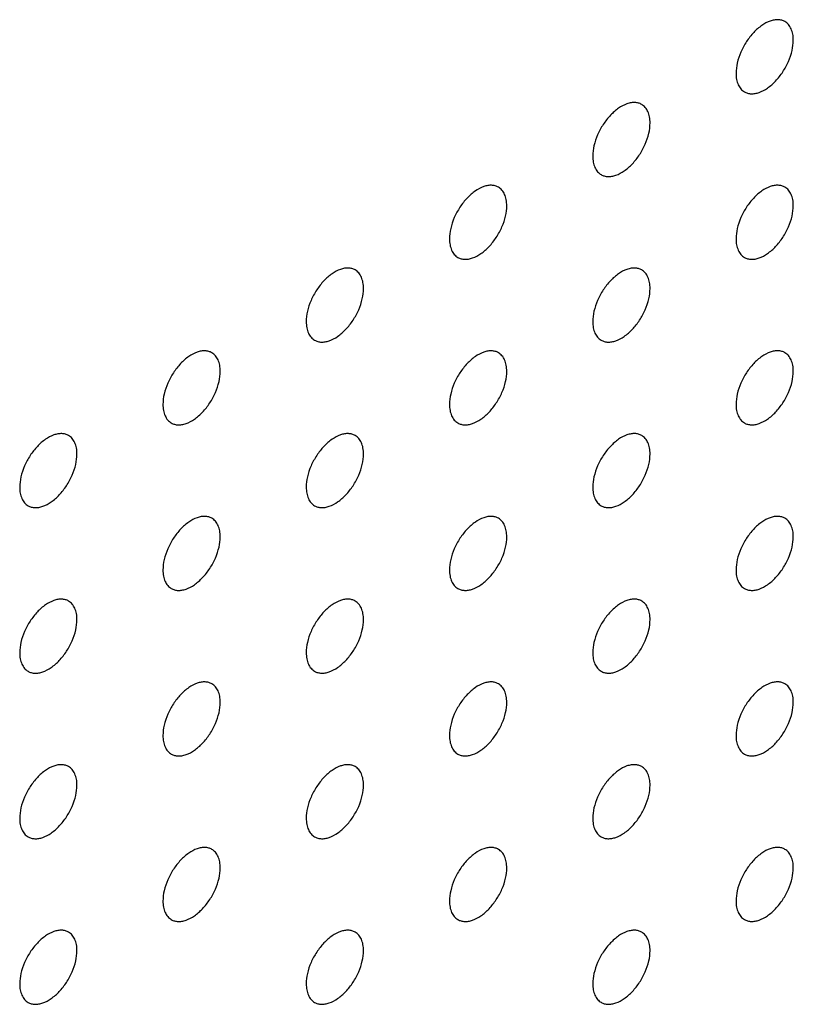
# Model space of a CAD drawing. Header units: inches. Extents: x 0 to 34, y 0 to 22.
# Tile 158 of 176: x 28.87 to 29.252, y 11.25 to 11.736. Entities that reach past the tile are written whole.
import ezdxf

# ---------------------------------------------------------------- set-up
doc = ezdxf.new("R2010")
doc.units = ezdxf.units.IN
doc.header["$LTSCALE"] = 1.87
doc.header["$MEASUREMENT"] = 0
doc.layers.add('02___PRT_ALL_AXES', color=7, linetype='CONTINUOUS')

msp = doc.modelspace()

# ---------------------------------------------------------------- linework, layer by layer
at = {"layer": '02___PRT_ALL_AXES', "color": 7, "linetype": 'CONTINUOUS'}
for points, knots in [([(29.24796, 11.73465), (29.24746, 11.73493), (29.24638, 11.73538), (29.24458, 11.73565), (29.24266, 11.7355), (29.23986, 11.73476), (29.23628, 11.7328), (29.23233, 11.7293), (29.22883, 11.72483), (29.22607, 11.71974), (29.2243, 11.71446), (29.22381, 11.71087), (29.22381, 11.70916)], [0, 0, 0, 0, 0.042842, 0.087441, 0.135298, 0.187275, 0.304489, 0.438213, 0.582466, 0.729664, 0.871609, 1, 1, 1, 1]), ([(29.2521, 11.72549), (29.2521, 11.7265), (29.25194, 11.72842), (29.25116, 11.73107), (29.24986, 11.73323), (29.24862, 11.73427), (29.24796, 11.73465)], [0, 0, 0, 0, 0.288094, 0.548173, 0.782164, 1, 1, 1, 1]), ([(29.22796, 11.70001), (29.22845, 11.69972), (29.22954, 11.69927), (29.23133, 11.69901), (29.23326, 11.69916), (29.23606, 11.6999), (29.23964, 11.70185), (29.24359, 11.70535), (29.24708, 11.70983), (29.24984, 11.71491), (29.25161, 11.7202), (29.2521, 11.72379), (29.2521, 11.72549)], [0, 0, 0, 0, 0.042842, 0.087441, 0.135298, 0.187275, 0.304489, 0.438213, 0.582466, 0.729664, 0.871609, 1, 1, 1, 1]), ([(29.22381, 11.70916), (29.22381, 11.70816), (29.22397, 11.70623), (29.22475, 11.70359), (29.22606, 11.70143), (29.2273, 11.70039), (29.22796, 11.70001)], [0, 0, 0, 0, 0.288094, 0.548173, 0.782164, 1, 1, 1, 1]), ([(29.17725, 11.69382), (29.17675, 11.6941), (29.17567, 11.69456), (29.17387, 11.69482), (29.17195, 11.69467), (29.16915, 11.69393), (29.16557, 11.69198), (29.16162, 11.68847), (29.15812, 11.684), (29.15536, 11.67892), (29.15359, 11.67363), (29.1531, 11.67004), (29.1531, 11.66834)], [0, 0, 0, 0, 0.042842, 0.087441, 0.135298, 0.187275, 0.304489, 0.438213, 0.582466, 0.729664, 0.871609, 1, 1, 1, 1]), ([(29.18139, 11.68467), (29.18139, 11.68567), (29.18123, 11.6876), (29.18045, 11.69024), (29.17915, 11.6924), (29.17791, 11.69344), (29.17725, 11.69382)], [0, 0, 0, 0, 0.288094, 0.548173, 0.782164, 1, 1, 1, 1]), ([(29.15725, 11.65918), (29.15774, 11.6589), (29.15882, 11.65844), (29.16062, 11.65818), (29.16255, 11.65833), (29.16534, 11.65907), (29.16892, 11.66102), (29.17288, 11.66453), (29.17637, 11.669), (29.17913, 11.67408), (29.1809, 11.67937), (29.18139, 11.68296), (29.18139, 11.68467)], [0, 0, 0, 0, 0.042842, 0.087441, 0.135298, 0.187275, 0.304489, 0.438213, 0.582466, 0.729664, 0.871609, 1, 1, 1, 1]), ([(29.1531, 11.66834), (29.1531, 11.66733), (29.15326, 11.6654), (29.15404, 11.66276), (29.15535, 11.6606), (29.15659, 11.65956), (29.15725, 11.65918)], [0, 0, 0, 0, 0.288094, 0.548173, 0.782164, 1, 1, 1, 1]), ([(29.10654, 11.65299), (29.10604, 11.65328), (29.10496, 11.65373), (29.10316, 11.65399), (29.10124, 11.65385), (29.09844, 11.6531), (29.09486, 11.65115), (29.09091, 11.64765), (29.08741, 11.64318), (29.08465, 11.63809), (29.08288, 11.63281), (29.08239, 11.62921), (29.08239, 11.62751)], [0, 0, 0, 0, 0.042842, 0.087441, 0.135298, 0.187275, 0.304489, 0.438213, 0.582466, 0.729664, 0.871609, 1, 1, 1, 1]), ([(29.11068, 11.64384), (29.11068, 11.64485), (29.11052, 11.64677), (29.10974, 11.64942), (29.10844, 11.65158), (29.1072, 11.65261), (29.10654, 11.65299)], [0, 0, 0, 0, 0.288094, 0.548173, 0.782164, 1, 1, 1, 1]), ([(29.24796, 11.653), (29.24746, 11.65329), (29.24638, 11.65374), (29.24458, 11.654), (29.24266, 11.65385), (29.23986, 11.65311), (29.23628, 11.65116), (29.23233, 11.64765), (29.22883, 11.64318), (29.22607, 11.6381), (29.2243, 11.63281), (29.22381, 11.62922), (29.22381, 11.62752)], [0, 0, 0, 0, 0.042842, 0.087441, 0.135298, 0.187275, 0.304489, 0.438213, 0.582466, 0.729664, 0.871609, 1, 1, 1, 1]), ([(29.2521, 11.64385), (29.2521, 11.64485), (29.25194, 11.64678), (29.25116, 11.64942), (29.24986, 11.65158), (29.24862, 11.65262), (29.24796, 11.653)], [0, 0, 0, 0, 0.288094, 0.548173, 0.782164, 1, 1, 1, 1]), ([(29.08654, 11.61835), (29.08703, 11.61807), (29.08811, 11.61762), (29.08991, 11.61735), (29.09183, 11.6175), (29.09463, 11.61824), (29.09821, 11.6202), (29.10217, 11.6237), (29.10566, 11.62817), (29.10842, 11.63326), (29.11019, 11.63854), (29.11068, 11.64213), (29.11068, 11.64384)], [0, 0, 0, 0, 0.042842, 0.087441, 0.135298, 0.187275, 0.304489, 0.438213, 0.582466, 0.729664, 0.871609, 1, 1, 1, 1]), ([(29.22796, 11.61836), (29.22845, 11.61808), (29.22954, 11.61762), (29.23133, 11.61736), (29.23326, 11.61751), (29.23606, 11.61825), (29.23964, 11.62021), (29.24359, 11.62371), (29.24708, 11.62818), (29.24984, 11.63327), (29.25161, 11.63855), (29.2521, 11.64214), (29.2521, 11.64385)], [0, 0, 0, 0, 0.042842, 0.087441, 0.135298, 0.187275, 0.304489, 0.438213, 0.582466, 0.729664, 0.871609, 1, 1, 1, 1]), ([(29.08239, 11.62751), (29.08239, 11.6265), (29.08255, 11.62458), (29.08333, 11.62193), (29.08464, 11.61977), (29.08588, 11.61873), (29.08654, 11.61835)], [0, 0, 0, 0, 0.288094, 0.548173, 0.782164, 1, 1, 1, 1]), ([(29.22381, 11.62752), (29.22381, 11.62651), (29.22397, 11.62459), (29.22475, 11.62194), (29.22606, 11.61978), (29.2273, 11.61874), (29.22796, 11.61836)], [0, 0, 0, 0, 0.288094, 0.548173, 0.782164, 1, 1, 1, 1]), ([(29.03583, 11.61217), (29.03533, 11.61245), (29.03425, 11.6129), (29.03245, 11.61317), (29.03053, 11.61302), (29.02773, 11.61228), (29.02415, 11.61032), (29.0202, 11.60682), (29.0167, 11.60235), (29.01394, 11.59726), (29.01217, 11.59198), (29.01168, 11.58839), (29.01168, 11.58668)], [0, 0, 0, 0, 0.042842, 0.087441, 0.135298, 0.187275, 0.304489, 0.438213, 0.582466, 0.729664, 0.871609, 1, 1, 1, 1]), ([(29.03997, 11.60301), (29.03997, 11.60402), (29.03981, 11.60594), (29.03903, 11.60859), (29.03772, 11.61075), (29.03648, 11.61178), (29.03583, 11.61217)], [0, 0, 0, 0, 0.288094, 0.548173, 0.782164, 1, 1, 1, 1]), ([(29.17725, 11.61217), (29.17675, 11.61246), (29.17567, 11.61291), (29.17387, 11.61317), (29.17195, 11.61303), (29.16915, 11.61228), (29.16557, 11.61033), (29.16162, 11.60683), (29.15812, 11.60236), (29.15536, 11.59727), (29.15359, 11.59199), (29.1531, 11.58839), (29.1531, 11.58669)], [0, 0, 0, 0, 0.042842, 0.087441, 0.135298, 0.187275, 0.304489, 0.438213, 0.582466, 0.729664, 0.871609, 1, 1, 1, 1]), ([(29.18139, 11.60302), (29.18139, 11.60403), (29.18123, 11.60595), (29.18045, 11.6086), (29.17915, 11.61076), (29.17791, 11.61179), (29.17725, 11.61217)], [0, 0, 0, 0, 0.288094, 0.548173, 0.782164, 1, 1, 1, 1]), ([(29.01582, 11.57753), (29.01632, 11.57724), (29.0174, 11.57679), (29.0192, 11.57653), (29.02112, 11.57667), (29.02392, 11.57742), (29.0275, 11.57937), (29.03145, 11.58287), (29.03495, 11.58734), (29.03771, 11.59243), (29.03948, 11.59771), (29.03997, 11.60131), (29.03997, 11.60301)], [0, 0, 0, 0, 0.042842, 0.087441, 0.135298, 0.187275, 0.304489, 0.438213, 0.582466, 0.729664, 0.871609, 1, 1, 1, 1]), ([(29.15725, 11.57753), (29.15774, 11.57725), (29.15882, 11.5768), (29.16062, 11.57653), (29.16255, 11.57668), (29.16534, 11.57742), (29.16892, 11.57938), (29.17288, 11.58288), (29.17637, 11.58735), (29.17913, 11.59244), (29.1809, 11.59772), (29.18139, 11.60131), (29.18139, 11.60302)], [0, 0, 0, 0, 0.042842, 0.087441, 0.135298, 0.187275, 0.304489, 0.438213, 0.582466, 0.729664, 0.871609, 1, 1, 1, 1]), ([(29.01168, 11.58668), (29.01168, 11.58567), (29.01184, 11.58375), (29.01262, 11.5811), (29.01393, 11.57894), (29.01517, 11.57791), (29.01582, 11.57753)], [0, 0, 0, 0, 0.288094, 0.548173, 0.782164, 1, 1, 1, 1]), ([(29.1531, 11.58669), (29.1531, 11.58568), (29.15326, 11.58376), (29.15404, 11.58111), (29.15535, 11.57895), (29.15659, 11.57791), (29.15725, 11.57753)], [0, 0, 0, 0, 0.288094, 0.548173, 0.782164, 1, 1, 1, 1]), ([(28.96511, 11.57134), (28.96462, 11.57162), (28.96354, 11.57207), (28.96174, 11.57234), (28.95982, 11.57219), (28.95702, 11.57145), (28.95344, 11.56949), (28.94948, 11.56599), (28.94599, 11.56152), (28.94323, 11.55643), (28.94146, 11.55115), (28.94097, 11.54756), (28.94097, 11.54585)], [0, 0, 0, 0, 0.042842, 0.087441, 0.135298, 0.187275, 0.304489, 0.438213, 0.582466, 0.729664, 0.871609, 1, 1, 1, 1]), ([(28.96926, 11.56218), (28.96926, 11.56319), (28.9691, 11.56511), (28.96832, 11.56776), (28.96701, 11.56992), (28.96577, 11.57096), (28.96511, 11.57134)], [0, 0, 0, 0, 0.288094, 0.548173, 0.782164, 1, 1, 1, 1]), ([(29.10654, 11.57135), (29.10604, 11.57163), (29.10496, 11.57208), (29.10316, 11.57235), (29.10124, 11.5722), (29.09844, 11.57146), (29.09486, 11.5695), (29.09091, 11.566), (29.08741, 11.56153), (29.08465, 11.55644), (29.08288, 11.55116), (29.08239, 11.54757), (29.08239, 11.54586)], [0, 0, 0, 0, 0.042842, 0.087441, 0.135298, 0.187275, 0.304489, 0.438213, 0.582466, 0.729664, 0.871609, 1, 1, 1, 1]), ([(29.11068, 11.56219), (29.11068, 11.5632), (29.11052, 11.56512), (29.10974, 11.56777), (29.10844, 11.56993), (29.1072, 11.57097), (29.10654, 11.57135)], [0, 0, 0, 0, 0.288094, 0.548173, 0.782164, 1, 1, 1, 1]), ([(29.24796, 11.57135), (29.24746, 11.57164), (29.24638, 11.57209), (29.24458, 11.57235), (29.24266, 11.57221), (29.23986, 11.57147), (29.23628, 11.56951), (29.23233, 11.56601), (29.22883, 11.56154), (29.22607, 11.55645), (29.2243, 11.55117), (29.22381, 11.54757), (29.22381, 11.54587)], [0, 0, 0, 0, 0.042842, 0.087441, 0.135298, 0.187275, 0.304489, 0.438213, 0.582466, 0.729664, 0.871609, 1, 1, 1, 1]), ([(29.2521, 11.5622), (29.2521, 11.56321), (29.25194, 11.56513), (29.25116, 11.56778), (29.24986, 11.56994), (29.24862, 11.57097), (29.24796, 11.57135)], [0, 0, 0, 0, 0.288094, 0.548173, 0.782164, 1, 1, 1, 1]), ([(28.94511, 11.5367), (28.94561, 11.53641), (28.94669, 11.53596), (28.94849, 11.5357), (28.95041, 11.53585), (28.95321, 11.53659), (28.95679, 11.53854), (28.96074, 11.54205), (28.96424, 11.54652), (28.967, 11.5516), (28.96877, 11.55689), (28.96926, 11.56048), (28.96926, 11.56218)], [0, 0, 0, 0, 0.042842, 0.087441, 0.135298, 0.187275, 0.304489, 0.438213, 0.582466, 0.729664, 0.871609, 1, 1, 1, 1]), ([(29.08654, 11.53671), (29.08703, 11.53642), (29.08811, 11.53597), (29.08991, 11.53571), (29.09183, 11.53585), (29.09463, 11.5366), (29.09821, 11.53855), (29.10217, 11.54205), (29.10566, 11.54652), (29.10842, 11.55161), (29.11019, 11.55689), (29.11068, 11.56049), (29.11068, 11.56219)], [0, 0, 0, 0, 0.042842, 0.087441, 0.135298, 0.187275, 0.304489, 0.438213, 0.582466, 0.729664, 0.871609, 1, 1, 1, 1]), ([(29.22796, 11.53671), (29.22845, 11.53643), (29.22954, 11.53598), (29.23133, 11.53571), (29.23326, 11.53586), (29.23606, 11.5366), (29.23964, 11.53856), (29.24359, 11.54206), (29.24708, 11.54653), (29.24984, 11.55162), (29.25161, 11.5569), (29.2521, 11.56049), (29.2521, 11.5622)], [0, 0, 0, 0, 0.042842, 0.087441, 0.135298, 0.187275, 0.304489, 0.438213, 0.582466, 0.729664, 0.871609, 1, 1, 1, 1]), ([(28.94097, 11.54585), (28.94097, 11.54485), (28.94113, 11.54292), (28.94191, 11.54028), (28.94321, 11.53812), (28.94445, 11.53708), (28.94511, 11.5367)], [0, 0, 0, 0, 0.288094, 0.548173, 0.782164, 1, 1, 1, 1]), ([(29.08239, 11.54586), (29.08239, 11.54485), (29.08255, 11.54293), (29.08333, 11.54028), (29.08464, 11.53812), (29.08588, 11.53709), (29.08654, 11.53671)], [0, 0, 0, 0, 0.288094, 0.548173, 0.782164, 1, 1, 1, 1]), ([(29.22381, 11.54587), (29.22381, 11.54486), (29.22397, 11.54294), (29.22475, 11.54029), (29.22606, 11.53813), (29.2273, 11.5371), (29.22796, 11.53671)], [0, 0, 0, 0, 0.288094, 0.548173, 0.782164, 1, 1, 1, 1]), ([(28.8944, 11.53051), (28.89391, 11.53079), (28.89283, 11.53125), (28.89103, 11.53151), (28.8891, 11.53136), (28.88631, 11.53062), (28.88273, 11.52867), (28.87877, 11.52516), (28.87528, 11.52069), (28.87252, 11.51561), (28.87075, 11.51032), (28.87026, 11.50673), (28.87026, 11.50503)], [0, 0, 0, 0, 0.042842, 0.087441, 0.135298, 0.187275, 0.304489, 0.438213, 0.582466, 0.729664, 0.871609, 1, 1, 1, 1]), ([(28.89855, 11.52136), (28.89855, 11.52236), (28.89839, 11.52429), (28.89761, 11.52693), (28.8963, 11.52909), (28.89506, 11.53013), (28.8944, 11.53051)], [0, 0, 0, 0, 0.288094, 0.548173, 0.782164, 1, 1, 1, 1]), ([(29.03583, 11.53052), (29.03533, 11.5308), (29.03425, 11.53126), (29.03245, 11.53152), (29.03053, 11.53137), (29.02773, 11.53063), (29.02415, 11.52867), (29.0202, 11.52517), (29.0167, 11.5207), (29.01394, 11.51561), (29.01217, 11.51033), (29.01168, 11.50674), (29.01168, 11.50503)], [0, 0, 0, 0, 0.042842, 0.087441, 0.135298, 0.187275, 0.304489, 0.438213, 0.582466, 0.729664, 0.871609, 1, 1, 1, 1]), ([(29.03997, 11.52136), (29.03997, 11.52237), (29.03981, 11.52429), (29.03903, 11.52694), (29.03772, 11.5291), (29.03648, 11.53014), (29.03583, 11.53052)], [0, 0, 0, 0, 0.288094, 0.548173, 0.782164, 1, 1, 1, 1]), ([(29.17725, 11.53053), (29.17675, 11.53081), (29.17567, 11.53126), (29.17387, 11.53153), (29.17195, 11.53138), (29.16915, 11.53064), (29.16557, 11.52868), (29.16162, 11.52518), (29.15812, 11.52071), (29.15536, 11.51562), (29.15359, 11.51034), (29.1531, 11.50675), (29.1531, 11.50504)], [0, 0, 0, 0, 0.042842, 0.087441, 0.135298, 0.187275, 0.304489, 0.438213, 0.582466, 0.729664, 0.871609, 1, 1, 1, 1]), ([(29.18139, 11.52137), (29.18139, 11.52238), (29.18123, 11.5243), (29.18045, 11.52695), (29.17915, 11.52911), (29.17791, 11.53015), (29.17725, 11.53053)], [0, 0, 0, 0, 0.288094, 0.548173, 0.782164, 1, 1, 1, 1]), ([(28.8744, 11.49587), (28.8749, 11.49559), (28.87598, 11.49513), (28.87778, 11.49487), (28.8797, 11.49502), (28.8825, 11.49576), (28.88608, 11.49771), (28.89003, 11.50122), (28.89353, 11.50569), (28.89629, 11.51077), (28.89806, 11.51606), (28.89855, 11.51965), (28.89855, 11.52136)], [0, 0, 0, 0, 0.042842, 0.087441, 0.135298, 0.187275, 0.304489, 0.438213, 0.582466, 0.729664, 0.871609, 1, 1, 1, 1]), ([(29.01582, 11.49588), (29.01632, 11.49559), (29.0174, 11.49514), (29.0192, 11.49488), (29.02112, 11.49503), (29.02392, 11.49577), (29.0275, 11.49772), (29.03145, 11.50123), (29.03495, 11.5057), (29.03771, 11.51078), (29.03948, 11.51607), (29.03997, 11.51966), (29.03997, 11.52136)], [0, 0, 0, 0, 0.042842, 0.087441, 0.135298, 0.187275, 0.304489, 0.438213, 0.582466, 0.729664, 0.871609, 1, 1, 1, 1]), ([(29.15725, 11.49589), (29.15774, 11.4956), (29.15882, 11.49515), (29.16062, 11.49489), (29.16255, 11.49503), (29.16534, 11.49578), (29.16892, 11.49773), (29.17288, 11.50123), (29.17637, 11.5057), (29.17913, 11.51079), (29.1809, 11.51607), (29.18139, 11.51967), (29.18139, 11.52137)], [0, 0, 0, 0, 0.042842, 0.087441, 0.135298, 0.187275, 0.304489, 0.438213, 0.582466, 0.729664, 0.871609, 1, 1, 1, 1]), ([(28.87026, 11.50503), (28.87026, 11.50402), (28.87042, 11.5021), (28.8712, 11.49945), (28.8725, 11.49729), (28.87374, 11.49625), (28.8744, 11.49587)], [0, 0, 0, 0, 0.288094, 0.548173, 0.782164, 1, 1, 1, 1]), ([(29.01168, 11.50503), (29.01168, 11.50403), (29.01184, 11.5021), (29.01262, 11.49946), (29.01393, 11.4973), (29.01517, 11.49626), (29.01582, 11.49588)], [0, 0, 0, 0, 0.288094, 0.548173, 0.782164, 1, 1, 1, 1]), ([(29.1531, 11.50504), (29.1531, 11.50403), (29.15326, 11.50211), (29.15404, 11.49946), (29.15535, 11.4973), (29.15659, 11.49627), (29.15725, 11.49589)], [0, 0, 0, 0, 0.288094, 0.548173, 0.782164, 1, 1, 1, 1]), ([(28.96511, 11.48969), (28.96462, 11.48998), (28.96354, 11.49043), (28.96174, 11.49069), (28.95982, 11.49054), (28.95702, 11.4898), (28.95344, 11.48785), (28.94948, 11.48434), (28.94599, 11.47987), (28.94323, 11.47479), (28.94146, 11.4695), (28.94097, 11.46591), (28.94097, 11.46421)], [0, 0, 0, 0, 0.042842, 0.087441, 0.135298, 0.187275, 0.304489, 0.438213, 0.582466, 0.729664, 0.871609, 1, 1, 1, 1]), ([(29.10654, 11.4897), (29.10604, 11.48998), (29.10496, 11.49044), (29.10316, 11.4907), (29.10124, 11.49055), (29.09844, 11.48981), (29.09486, 11.48786), (29.09091, 11.48435), (29.08741, 11.47988), (29.08465, 11.4748), (29.08288, 11.46951), (29.08239, 11.46592), (29.08239, 11.46421)], [0, 0, 0, 0, 0.042842, 0.087441, 0.135298, 0.187275, 0.304489, 0.438213, 0.582466, 0.729664, 0.871609, 1, 1, 1, 1]), ([(29.24796, 11.48971), (29.24746, 11.48999), (29.24638, 11.49044), (29.24458, 11.49071), (29.24266, 11.49056), (29.23986, 11.48982), (29.23628, 11.48786), (29.23233, 11.48436), (29.22883, 11.47989), (29.22607, 11.4748), (29.2243, 11.46952), (29.22381, 11.46593), (29.22381, 11.46422)], [0, 0, 0, 0, 0.042842, 0.087441, 0.135298, 0.187275, 0.304489, 0.438213, 0.582466, 0.729664, 0.871609, 1, 1, 1, 1]), ([(28.96926, 11.48054), (28.96926, 11.48154), (28.9691, 11.48347), (28.96832, 11.48611), (28.96701, 11.48827), (28.96577, 11.48931), (28.96511, 11.48969)], [0, 0, 0, 0, 0.288094, 0.548173, 0.782164, 1, 1, 1, 1]), ([(29.11068, 11.48054), (29.11068, 11.48155), (29.11052, 11.48348), (29.10974, 11.48612), (29.10844, 11.48828), (29.1072, 11.48932), (29.10654, 11.4897)], [0, 0, 0, 0, 0.288094, 0.548173, 0.782164, 1, 1, 1, 1]), ([(29.2521, 11.48055), (29.2521, 11.48156), (29.25194, 11.48348), (29.25116, 11.48613), (29.24986, 11.48829), (29.24862, 11.48933), (29.24796, 11.48971)], [0, 0, 0, 0, 0.288094, 0.548173, 0.782164, 1, 1, 1, 1]), ([(28.94511, 11.45505), (28.94561, 11.45477), (28.94669, 11.45432), (28.94849, 11.45405), (28.95041, 11.4542), (28.95321, 11.45494), (28.95679, 11.4569), (28.96074, 11.4604), (28.96424, 11.46487), (28.967, 11.46996), (28.96877, 11.47524), (28.96926, 11.47883), (28.96926, 11.48054)], [0, 0, 0, 0, 0.042842, 0.087441, 0.135298, 0.187275, 0.304489, 0.438213, 0.582466, 0.729664, 0.871609, 1, 1, 1, 1]), ([(29.08654, 11.45506), (29.08703, 11.45478), (29.08811, 11.45432), (29.08991, 11.45406), (29.09183, 11.45421), (29.09463, 11.45495), (29.09821, 11.4569), (29.10217, 11.46041), (29.10566, 11.46488), (29.10842, 11.46996), (29.11019, 11.47525), (29.11068, 11.47884), (29.11068, 11.48054)], [0, 0, 0, 0, 0.042842, 0.087441, 0.135298, 0.187275, 0.304489, 0.438213, 0.582466, 0.729664, 0.871609, 1, 1, 1, 1]), ([(29.22796, 11.45507), (29.22845, 11.45478), (29.22954, 11.45433), (29.23133, 11.45407), (29.23326, 11.45421), (29.23606, 11.45496), (29.23964, 11.45691), (29.24359, 11.46041), (29.24708, 11.46489), (29.24984, 11.46997), (29.25161, 11.47525), (29.2521, 11.47885), (29.2521, 11.48055)], [0, 0, 0, 0, 0.042842, 0.087441, 0.135298, 0.187275, 0.304489, 0.438213, 0.582466, 0.729664, 0.871609, 1, 1, 1, 1]), ([(28.94097, 11.46421), (28.94097, 11.4632), (28.94113, 11.46128), (28.94191, 11.45863), (28.94321, 11.45647), (28.94445, 11.45543), (28.94511, 11.45505)], [0, 0, 0, 0, 0.288094, 0.548173, 0.782164, 1, 1, 1, 1]), ([(29.08239, 11.46421), (29.08239, 11.46321), (29.08255, 11.46128), (29.08333, 11.45864), (29.08464, 11.45648), (29.08588, 11.45544), (29.08654, 11.45506)], [0, 0, 0, 0, 0.288094, 0.548173, 0.782164, 1, 1, 1, 1]), ([(29.22381, 11.46422), (29.22381, 11.46321), (29.22397, 11.46129), (29.22475, 11.45865), (29.22606, 11.45648), (29.2273, 11.45545), (29.22796, 11.45507)], [0, 0, 0, 0, 0.288094, 0.548173, 0.782164, 1, 1, 1, 1]), ([(28.8944, 11.44886), (28.89391, 11.44915), (28.89283, 11.4496), (28.89103, 11.44986), (28.8891, 11.44972), (28.88631, 11.44897), (28.88273, 11.44702), (28.87877, 11.44352), (28.87528, 11.43905), (28.87252, 11.43396), (28.87075, 11.42868), (28.87026, 11.42508), (28.87026, 11.42338)], [0, 0, 0, 0, 0.042842, 0.087441, 0.135298, 0.187275, 0.304489, 0.438213, 0.582466, 0.729664, 0.871609, 1, 1, 1, 1]), ([(28.89855, 11.43971), (28.89855, 11.44072), (28.89839, 11.44264), (28.89761, 11.44529), (28.8963, 11.44745), (28.89506, 11.44848), (28.8944, 11.44886)], [0, 0, 0, 0, 0.288094, 0.548173, 0.782164, 1, 1, 1, 1]), ([(29.03583, 11.44887), (29.03533, 11.44916), (29.03425, 11.44961), (29.03245, 11.44987), (29.03053, 11.44972), (29.02773, 11.44898), (29.02415, 11.44703), (29.0202, 11.44353), (29.0167, 11.43905), (29.01394, 11.43397), (29.01217, 11.42869), (29.01168, 11.42509), (29.01168, 11.42339)], [0, 0, 0, 0, 0.042842, 0.087441, 0.135298, 0.187275, 0.304489, 0.438213, 0.582466, 0.729664, 0.871609, 1, 1, 1, 1]), ([(29.03997, 11.43972), (29.03997, 11.44072), (29.03981, 11.44265), (29.03903, 11.44529), (29.03772, 11.44745), (29.03648, 11.44849), (29.03583, 11.44887)], [0, 0, 0, 0, 0.288094, 0.548173, 0.782164, 1, 1, 1, 1]), ([(29.17725, 11.44888), (29.17675, 11.44916), (29.17567, 11.44962), (29.17387, 11.44988), (29.17195, 11.44973), (29.16915, 11.44899), (29.16557, 11.44704), (29.16162, 11.44353), (29.15812, 11.43906), (29.15536, 11.43398), (29.15359, 11.42869), (29.1531, 11.4251), (29.1531, 11.42339)], [0, 0, 0, 0, 0.042842, 0.087441, 0.135298, 0.187275, 0.304489, 0.438213, 0.582466, 0.729664, 0.871609, 1, 1, 1, 1]), ([(29.18139, 11.43973), (29.18139, 11.44073), (29.18123, 11.44266), (29.18045, 11.4453), (29.17915, 11.44746), (29.17791, 11.4485), (29.17725, 11.44888)], [0, 0, 0, 0, 0.288094, 0.548173, 0.782164, 1, 1, 1, 1]), ([(28.8744, 11.41422), (28.8749, 11.41394), (28.87598, 11.41349), (28.87778, 11.41322), (28.8797, 11.41337), (28.8825, 11.41411), (28.88608, 11.41607), (28.89003, 11.41957), (28.89353, 11.42404), (28.89629, 11.42913), (28.89806, 11.43441), (28.89855, 11.438), (28.89855, 11.43971)], [0, 0, 0, 0, 0.042842, 0.087441, 0.135298, 0.187275, 0.304489, 0.438213, 0.582466, 0.729664, 0.871609, 1, 1, 1, 1]), ([(29.01582, 11.41423), (29.01632, 11.41395), (29.0174, 11.4135), (29.0192, 11.41323), (29.02112, 11.41338), (29.02392, 11.41412), (29.0275, 11.41608), (29.03145, 11.41958), (29.03495, 11.42405), (29.03771, 11.42914), (29.03948, 11.43442), (29.03997, 11.43801), (29.03997, 11.43972)], [0, 0, 0, 0, 0.042842, 0.087441, 0.135298, 0.187275, 0.304489, 0.438213, 0.582466, 0.729664, 0.871609, 1, 1, 1, 1]), ([(29.15725, 11.41424), (29.15774, 11.41396), (29.15882, 11.4135), (29.16062, 11.41324), (29.16255, 11.41339), (29.16534, 11.41413), (29.16892, 11.41608), (29.17288, 11.41959), (29.17637, 11.42406), (29.17913, 11.42914), (29.1809, 11.43443), (29.18139, 11.43802), (29.18139, 11.43973)], [0, 0, 0, 0, 0.042842, 0.087441, 0.135298, 0.187275, 0.304489, 0.438213, 0.582466, 0.729664, 0.871609, 1, 1, 1, 1]), ([(28.87026, 11.42338), (28.87026, 11.42237), (28.87042, 11.42045), (28.8712, 11.4178), (28.8725, 11.41564), (28.87374, 11.41461), (28.8744, 11.41422)], [0, 0, 0, 0, 0.288094, 0.548173, 0.782164, 1, 1, 1, 1]), ([(29.01168, 11.42339), (29.01168, 11.42238), (29.01184, 11.42046), (29.01262, 11.41781), (29.01393, 11.41565), (29.01517, 11.41461), (29.01582, 11.41423)], [0, 0, 0, 0, 0.288094, 0.548173, 0.782164, 1, 1, 1, 1]), ([(29.1531, 11.42339), (29.1531, 11.42239), (29.15326, 11.42046), (29.15404, 11.41782), (29.15535, 11.41566), (29.15659, 11.41462), (29.15725, 11.41424)], [0, 0, 0, 0, 0.288094, 0.548173, 0.782164, 1, 1, 1, 1]), ([(28.96511, 11.40804), (28.96462, 11.40833), (28.96354, 11.40878), (28.96174, 11.40904), (28.95982, 11.4089), (28.95702, 11.40816), (28.95344, 11.4062), (28.94948, 11.4027), (28.94599, 11.39823), (28.94323, 11.39314), (28.94146, 11.38786), (28.94097, 11.38426), (28.94097, 11.38256)], [0, 0, 0, 0, 0.042842, 0.087441, 0.135298, 0.187275, 0.304489, 0.438213, 0.582466, 0.729664, 0.871609, 1, 1, 1, 1]), ([(28.96926, 11.39889), (28.96926, 11.3999), (28.9691, 11.40182), (28.96832, 11.40447), (28.96701, 11.40663), (28.96577, 11.40766), (28.96511, 11.40804)], [0, 0, 0, 0, 0.288094, 0.548173, 0.782164, 1, 1, 1, 1]), ([(29.10654, 11.40805), (29.10604, 11.40834), (29.10496, 11.40879), (29.10316, 11.40905), (29.10124, 11.40891), (29.09844, 11.40816), (29.09486, 11.40621), (29.09091, 11.40271), (29.08741, 11.39823), (29.08465, 11.39315), (29.08288, 11.38787), (29.08239, 11.38427), (29.08239, 11.38257)], [0, 0, 0, 0, 0.042842, 0.087441, 0.135298, 0.187275, 0.304489, 0.438213, 0.582466, 0.729664, 0.871609, 1, 1, 1, 1]), ([(29.11068, 11.3989), (29.11068, 11.39991), (29.11052, 11.40183), (29.10974, 11.40447), (29.10844, 11.40663), (29.1072, 11.40767), (29.10654, 11.40805)], [0, 0, 0, 0, 0.288094, 0.548173, 0.782164, 1, 1, 1, 1]), ([(29.24796, 11.40806), (29.24746, 11.40834), (29.24638, 11.4088), (29.24458, 11.40906), (29.24266, 11.40891), (29.23986, 11.40817), (29.23628, 11.40622), (29.23233, 11.40271), (29.22883, 11.39824), (29.22607, 11.39316), (29.2243, 11.38787), (29.22381, 11.38428), (29.22381, 11.38257)], [0, 0, 0, 0, 0.042842, 0.087441, 0.135298, 0.187275, 0.304489, 0.438213, 0.582466, 0.729664, 0.871609, 1, 1, 1, 1]), ([(29.2521, 11.39891), (29.2521, 11.39991), (29.25194, 11.40184), (29.25116, 11.40448), (29.24986, 11.40664), (29.24862, 11.40768), (29.24796, 11.40806)], [0, 0, 0, 0, 0.288094, 0.548173, 0.782164, 1, 1, 1, 1]), ([(28.94511, 11.3734), (28.94561, 11.37312), (28.94669, 11.37267), (28.94849, 11.3724), (28.95041, 11.37255), (28.95321, 11.37329), (28.95679, 11.37525), (28.96074, 11.37875), (28.96424, 11.38322), (28.967, 11.38831), (28.96877, 11.39359), (28.96926, 11.39718), (28.96926, 11.39889)], [0, 0, 0, 0, 0.042842, 0.087441, 0.135298, 0.187275, 0.304489, 0.438213, 0.582466, 0.729664, 0.871609, 1, 1, 1, 1]), ([(29.08654, 11.37341), (29.08703, 11.37313), (29.08811, 11.37268), (29.08991, 11.37241), (29.09183, 11.37256), (29.09463, 11.3733), (29.09821, 11.37526), (29.10217, 11.37876), (29.10566, 11.38323), (29.10842, 11.38832), (29.11019, 11.3936), (29.11068, 11.39719), (29.11068, 11.3989)], [0, 0, 0, 0, 0.042842, 0.087441, 0.135298, 0.187275, 0.304489, 0.438213, 0.582466, 0.729664, 0.871609, 1, 1, 1, 1]), ([(29.22796, 11.37342), (29.22845, 11.37314), (29.22954, 11.37268), (29.23133, 11.37242), (29.23326, 11.37257), (29.23606, 11.37331), (29.23964, 11.37526), (29.24359, 11.37877), (29.24708, 11.38324), (29.24984, 11.38832), (29.25161, 11.39361), (29.2521, 11.3972), (29.2521, 11.39891)], [0, 0, 0, 0, 0.042842, 0.087441, 0.135298, 0.187275, 0.304489, 0.438213, 0.582466, 0.729664, 0.871609, 1, 1, 1, 1]), ([(28.94097, 11.38256), (28.94097, 11.38155), (28.94113, 11.37963), (28.94191, 11.37698), (28.94321, 11.37482), (28.94445, 11.37379), (28.94511, 11.3734)], [0, 0, 0, 0, 0.288094, 0.548173, 0.782164, 1, 1, 1, 1]), ([(29.08239, 11.38257), (29.08239, 11.38156), (29.08255, 11.37964), (29.08333, 11.37699), (29.08464, 11.37483), (29.08588, 11.37379), (29.08654, 11.37341)], [0, 0, 0, 0, 0.288094, 0.548173, 0.782164, 1, 1, 1, 1]), ([(29.22381, 11.38257), (29.22381, 11.38157), (29.22397, 11.37964), (29.22475, 11.377), (29.22606, 11.37484), (29.2273, 11.3738), (29.22796, 11.37342)], [0, 0, 0, 0, 0.288094, 0.548173, 0.782164, 1, 1, 1, 1]), ([(28.8944, 11.36722), (28.89391, 11.3675), (28.89283, 11.36795), (28.89103, 11.36822), (28.8891, 11.36807), (28.88631, 11.36733), (28.88273, 11.36537), (28.87877, 11.36187), (28.87528, 11.3574), (28.87252, 11.35231), (28.87075, 11.34703), (28.87026, 11.34344), (28.87026, 11.34173)], [0, 0, 0, 0, 0.042842, 0.087441, 0.135298, 0.187275, 0.304489, 0.438213, 0.582466, 0.729664, 0.871609, 1, 1, 1, 1]), ([(28.89855, 11.35806), (28.89855, 11.35907), (28.89839, 11.36099), (28.89761, 11.36364), (28.8963, 11.3658), (28.89506, 11.36684), (28.8944, 11.36722)], [0, 0, 0, 0, 0.288094, 0.548173, 0.782164, 1, 1, 1, 1]), ([(29.03583, 11.36722), (29.03533, 11.36751), (29.03425, 11.36796), (29.03245, 11.36822), (29.03053, 11.36808), (29.02773, 11.36734), (29.02415, 11.36538), (29.0202, 11.36188), (29.0167, 11.35741), (29.01394, 11.35232), (29.01217, 11.34704), (29.01168, 11.34344), (29.01168, 11.34174)], [0, 0, 0, 0, 0.042842, 0.087441, 0.135298, 0.187275, 0.304489, 0.438213, 0.582466, 0.729664, 0.871609, 1, 1, 1, 1]), ([(29.03997, 11.35807), (29.03997, 11.35908), (29.03981, 11.361), (29.03903, 11.36365), (29.03772, 11.36581), (29.03648, 11.36684), (29.03583, 11.36722)], [0, 0, 0, 0, 0.288094, 0.548173, 0.782164, 1, 1, 1, 1]), ([(29.17725, 11.36723), (29.17675, 11.36752), (29.17567, 11.36797), (29.17387, 11.36823), (29.17195, 11.36809), (29.16915, 11.36734), (29.16557, 11.36539), (29.16162, 11.36189), (29.15812, 11.35741), (29.15536, 11.35233), (29.15359, 11.34705), (29.1531, 11.34345), (29.1531, 11.34175)], [0, 0, 0, 0, 0.042842, 0.087441, 0.135298, 0.187275, 0.304489, 0.438213, 0.582466, 0.729664, 0.871609, 1, 1, 1, 1]), ([(29.18139, 11.35808), (29.18139, 11.35909), (29.18123, 11.36101), (29.18045, 11.36365), (29.17915, 11.36582), (29.17791, 11.36685), (29.17725, 11.36723)], [0, 0, 0, 0, 0.288094, 0.548173, 0.782164, 1, 1, 1, 1]), ([(28.8744, 11.33258), (28.8749, 11.33229), (28.87598, 11.33184), (28.87778, 11.33158), (28.8797, 11.33172), (28.8825, 11.33247), (28.88608, 11.33442), (28.89003, 11.33792), (28.89353, 11.34239), (28.89629, 11.34748), (28.89806, 11.35276), (28.89855, 11.35636), (28.89855, 11.35806)], [0, 0, 0, 0, 0.042842, 0.087441, 0.135298, 0.187275, 0.304489, 0.438213, 0.582466, 0.729664, 0.871609, 1, 1, 1, 1]), ([(29.01582, 11.33259), (29.01632, 11.3323), (29.0174, 11.33185), (29.0192, 11.33158), (29.02112, 11.33173), (29.02392, 11.33247), (29.0275, 11.33443), (29.03145, 11.33793), (29.03495, 11.3424), (29.03771, 11.34749), (29.03948, 11.35277), (29.03997, 11.35636), (29.03997, 11.35807)], [0, 0, 0, 0, 0.042842, 0.087441, 0.135298, 0.187275, 0.304489, 0.438213, 0.582466, 0.729664, 0.871609, 1, 1, 1, 1]), ([(29.15725, 11.33259), (29.15774, 11.33231), (29.15882, 11.33186), (29.16062, 11.33159), (29.16255, 11.33174), (29.16534, 11.33248), (29.16892, 11.33444), (29.17288, 11.33794), (29.17637, 11.34241), (29.17913, 11.3475), (29.1809, 11.35278), (29.18139, 11.35637), (29.18139, 11.35808)], [0, 0, 0, 0, 0.042842, 0.087441, 0.135298, 0.187275, 0.304489, 0.438213, 0.582466, 0.729664, 0.871609, 1, 1, 1, 1]), ([(28.87026, 11.34173), (28.87026, 11.34072), (28.87042, 11.3388), (28.8712, 11.33616), (28.8725, 11.33399), (28.87374, 11.33296), (28.8744, 11.33258)], [0, 0, 0, 0, 0.288094, 0.548173, 0.782164, 1, 1, 1, 1]), ([(29.01168, 11.34174), (29.01168, 11.34073), (29.01184, 11.33881), (29.01262, 11.33616), (29.01393, 11.334), (29.01517, 11.33297), (29.01582, 11.33259)], [0, 0, 0, 0, 0.288094, 0.548173, 0.782164, 1, 1, 1, 1]), ([(29.1531, 11.34175), (29.1531, 11.34074), (29.15326, 11.33882), (29.15404, 11.33617), (29.15535, 11.33401), (29.15659, 11.33297), (29.15725, 11.33259)], [0, 0, 0, 0, 0.288094, 0.548173, 0.782164, 1, 1, 1, 1]), ([(28.96511, 11.3264), (28.96462, 11.32668), (28.96354, 11.32713), (28.96174, 11.3274), (28.95982, 11.32725), (28.95702, 11.32651), (28.95344, 11.32455), (28.94948, 11.32105), (28.94599, 11.31658), (28.94323, 11.31149), (28.94146, 11.30621), (28.94097, 11.30262), (28.94097, 11.30091)], [0, 0, 0, 0, 0.042842, 0.087441, 0.135298, 0.187275, 0.304489, 0.438213, 0.582466, 0.729664, 0.871609, 1, 1, 1, 1]), ([(28.96926, 11.31724), (28.96926, 11.31825), (28.9691, 11.32017), (28.96832, 11.32282), (28.96701, 11.32498), (28.96577, 11.32602), (28.96511, 11.3264)], [0, 0, 0, 0, 0.288094, 0.548173, 0.782164, 1, 1, 1, 1]), ([(29.10654, 11.3264), (29.10604, 11.32669), (29.10496, 11.32714), (29.10316, 11.32741), (29.10124, 11.32726), (29.09844, 11.32652), (29.09486, 11.32456), (29.09091, 11.32106), (29.08741, 11.31659), (29.08465, 11.3115), (29.08288, 11.30622), (29.08239, 11.30263), (29.08239, 11.30092)], [0, 0, 0, 0, 0.042842, 0.087441, 0.135298, 0.187275, 0.304489, 0.438213, 0.582466, 0.729664, 0.871609, 1, 1, 1, 1]), ([(29.11068, 11.31725), (29.11068, 11.31826), (29.11052, 11.32018), (29.10974, 11.32283), (29.10844, 11.32499), (29.1072, 11.32602), (29.10654, 11.3264)], [0, 0, 0, 0, 0.288094, 0.548173, 0.782164, 1, 1, 1, 1]), ([(29.24796, 11.32641), (29.24746, 11.3267), (29.24638, 11.32715), (29.24458, 11.32741), (29.24266, 11.32727), (29.23986, 11.32652), (29.23628, 11.32457), (29.23233, 11.32107), (29.22883, 11.3166), (29.22607, 11.31151), (29.2243, 11.30623), (29.22381, 11.30263), (29.22381, 11.30093)], [0, 0, 0, 0, 0.042842, 0.087441, 0.135298, 0.187275, 0.304489, 0.438213, 0.582466, 0.729664, 0.871609, 1, 1, 1, 1]), ([(29.2521, 11.31726), (29.2521, 11.31827), (29.25194, 11.32019), (29.25116, 11.32284), (29.24986, 11.325), (29.24862, 11.32603), (29.24796, 11.32641)], [0, 0, 0, 0, 0.288094, 0.548173, 0.782164, 1, 1, 1, 1]), ([(28.94511, 11.29176), (28.94561, 11.29147), (28.94669, 11.29102), (28.94849, 11.29076), (28.95041, 11.2909), (28.95321, 11.29165), (28.95679, 11.2936), (28.96074, 11.2971), (28.96424, 11.30158), (28.967, 11.30666), (28.96877, 11.31194), (28.96926, 11.31554), (28.96926, 11.31724)], [0, 0, 0, 0, 0.042842, 0.087441, 0.135298, 0.187275, 0.304489, 0.438213, 0.582466, 0.729664, 0.871609, 1, 1, 1, 1]), ([(29.08654, 11.29177), (29.08703, 11.29148), (29.08811, 11.29103), (29.08991, 11.29077), (29.09183, 11.29091), (29.09463, 11.29165), (29.09821, 11.29361), (29.10217, 11.29711), (29.10566, 11.30158), (29.10842, 11.30667), (29.11019, 11.31195), (29.11068, 11.31555), (29.11068, 11.31725)], [0, 0, 0, 0, 0.042842, 0.087441, 0.135298, 0.187275, 0.304489, 0.438213, 0.582466, 0.729664, 0.871609, 1, 1, 1, 1]), ([(29.22796, 11.29177), (29.22845, 11.29149), (29.22954, 11.29104), (29.23133, 11.29077), (29.23326, 11.29092), (29.23606, 11.29166), (29.23964, 11.29362), (29.24359, 11.29712), (29.24708, 11.30159), (29.24984, 11.30668), (29.25161, 11.31196), (29.2521, 11.31555), (29.2521, 11.31726)], [0, 0, 0, 0, 0.042842, 0.087441, 0.135298, 0.187275, 0.304489, 0.438213, 0.582466, 0.729664, 0.871609, 1, 1, 1, 1]), ([(28.94097, 11.30091), (28.94097, 11.2999), (28.94113, 11.29798), (28.94191, 11.29534), (28.94321, 11.29317), (28.94445, 11.29214), (28.94511, 11.29176)], [0, 0, 0, 0, 0.288094, 0.548173, 0.782164, 1, 1, 1, 1]), ([(29.08239, 11.30092), (29.08239, 11.29991), (29.08255, 11.29799), (29.08333, 11.29534), (29.08464, 11.29318), (29.08588, 11.29215), (29.08654, 11.29177)], [0, 0, 0, 0, 0.288094, 0.548173, 0.782164, 1, 1, 1, 1]), ([(29.22381, 11.30093), (29.22381, 11.29992), (29.22397, 11.298), (29.22475, 11.29535), (29.22606, 11.29319), (29.2273, 11.29215), (29.22796, 11.29177)], [0, 0, 0, 0, 0.288094, 0.548173, 0.782164, 1, 1, 1, 1]), ([(28.8944, 11.28557), (28.89391, 11.28585), (28.89283, 11.28631), (28.89103, 11.28657), (28.8891, 11.28642), (28.88631, 11.28568), (28.88273, 11.28373), (28.87877, 11.28022), (28.87528, 11.27575), (28.87252, 11.27067), (28.87075, 11.26538), (28.87026, 11.26179), (28.87026, 11.26008)], [0, 0, 0, 0, 0.042842, 0.087441, 0.135298, 0.187275, 0.304489, 0.438213, 0.582466, 0.729664, 0.871609, 1, 1, 1, 1]), ([(29.03583, 11.28558), (29.03533, 11.28586), (29.03425, 11.28631), (29.03245, 11.28658), (29.03053, 11.28643), (29.02773, 11.28569), (29.02415, 11.28373), (29.0202, 11.28023), (29.0167, 11.27576), (29.01394, 11.27067), (29.01217, 11.26539), (29.01168, 11.2618), (29.01168, 11.26009)], [0, 0, 0, 0, 0.042842, 0.087441, 0.135298, 0.187275, 0.304489, 0.438213, 0.582466, 0.729664, 0.871609, 1, 1, 1, 1]), ([(29.17725, 11.28559), (29.17675, 11.28587), (29.17567, 11.28632), (29.17387, 11.28659), (29.17195, 11.28644), (29.16915, 11.2857), (29.16557, 11.28374), (29.16162, 11.28024), (29.15812, 11.27577), (29.15536, 11.27068), (29.15359, 11.2654), (29.1531, 11.26181), (29.1531, 11.2601)], [0, 0, 0, 0, 0.042842, 0.087441, 0.135298, 0.187275, 0.304489, 0.438213, 0.582466, 0.729664, 0.871609, 1, 1, 1, 1]), ([(28.89855, 11.27642), (28.89855, 11.27742), (28.89839, 11.27935), (28.89761, 11.28199), (28.8963, 11.28415), (28.89506, 11.28519), (28.8944, 11.28557)], [0, 0, 0, 0, 0.288094, 0.548173, 0.782164, 1, 1, 1, 1]), ([(29.03997, 11.27642), (29.03997, 11.27743), (29.03981, 11.27935), (29.03903, 11.282), (29.03772, 11.28416), (29.03648, 11.2852), (29.03583, 11.28558)], [0, 0, 0, 0, 0.288094, 0.548173, 0.782164, 1, 1, 1, 1]), ([(29.18139, 11.27643), (29.18139, 11.27744), (29.18123, 11.27936), (29.18045, 11.28201), (29.17915, 11.28417), (29.17791, 11.2852), (29.17725, 11.28559)], [0, 0, 0, 0, 0.288094, 0.548173, 0.782164, 1, 1, 1, 1]), ([(28.8744, 11.25093), (28.8749, 11.25065), (28.87598, 11.25019), (28.87778, 11.24993), (28.8797, 11.25008), (28.8825, 11.25082), (28.88608, 11.25277), (28.89003, 11.25628), (28.89353, 11.26075), (28.89629, 11.26583), (28.89806, 11.27112), (28.89855, 11.27471), (28.89855, 11.27642)], [0, 0, 0, 0, 0.042842, 0.087441, 0.135298, 0.187275, 0.304489, 0.438213, 0.582466, 0.729664, 0.871609, 1, 1, 1, 1]), ([(29.01582, 11.25094), (29.01632, 11.25065), (29.0174, 11.2502), (29.0192, 11.24994), (29.02112, 11.25008), (29.02392, 11.25083), (29.0275, 11.25278), (29.03145, 11.25628), (29.03495, 11.26076), (29.03771, 11.26584), (29.03948, 11.27112), (29.03997, 11.27472), (29.03997, 11.27642)], [0, 0, 0, 0, 0.042842, 0.087441, 0.135298, 0.187275, 0.304489, 0.438213, 0.582466, 0.729664, 0.871609, 1, 1, 1, 1]), ([(29.15725, 11.25095), (29.15774, 11.25066), (29.15882, 11.25021), (29.16062, 11.24995), (29.16255, 11.25009), (29.16534, 11.25083), (29.16892, 11.25279), (29.17288, 11.25629), (29.17637, 11.26076), (29.17913, 11.26585), (29.1809, 11.27113), (29.18139, 11.27473), (29.18139, 11.27643)], [0, 0, 0, 0, 0.042842, 0.087441, 0.135298, 0.187275, 0.304489, 0.438213, 0.582466, 0.729664, 0.871609, 1, 1, 1, 1]), ([(28.87026, 11.26008), (28.87026, 11.25908), (28.87042, 11.25715), (28.8712, 11.25451), (28.8725, 11.25235), (28.87374, 11.25131), (28.8744, 11.25093)], [0, 0, 0, 0, 0.288094, 0.548173, 0.782164, 1, 1, 1, 1]), ([(29.01168, 11.26009), (29.01168, 11.25908), (29.01184, 11.25716), (29.01262, 11.25452), (29.01393, 11.25236), (29.01517, 11.25132), (29.01582, 11.25094)], [0, 0, 0, 0, 0.288094, 0.548173, 0.782164, 1, 1, 1, 1]), ([(29.1531, 11.2601), (29.1531, 11.25909), (29.15326, 11.25717), (29.15404, 11.25452), (29.15535, 11.25236), (29.15659, 11.25133), (29.15725, 11.25095)], [0, 0, 0, 0, 0.288094, 0.548173, 0.782164, 1, 1, 1, 1])]:
    msp.add_open_spline(points, degree=3, knots=knots, dxfattribs=at)

doc.saveas('drawing.dxf')
